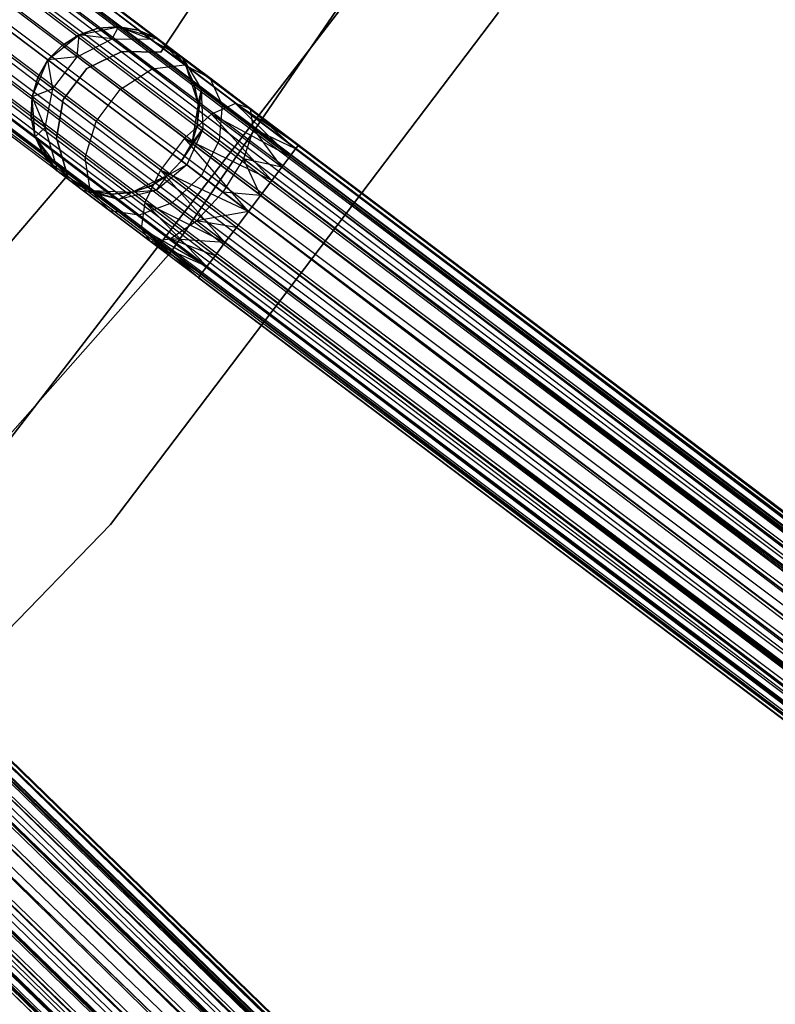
# Model space of a CAD drawing. Extents: x -189 to 189, y -189 to 189.
# Tile 228 of 256: x 47 to 56, y -47 to -35. Entities that reach past the tile are written whole.
import ezdxf

# ---------------------------------------------------------------- set-up
doc = ezdxf.new("R2010")
doc.units = 0
doc.header["$LTSCALE"] = 25.4
doc.layers.get('0').update_dxf_attribs({"linetype": 'CONTINUOUS'})

# ---------------------------------------------------------------- blocks, each defined once
blk = doc.blocks.new('NL2500012474_STL')
at = {"color": 0}
for p, q in [((326.377, -100.735, 177.379), (226.432, -25.26, 177.621)), ((326.377, -100.735, 177.379), (226.432, -25.26, 177.379)), ((326.342, -100.781, 177.855), (226.432, -25.26, 177.621)), ((326.342, -100.781, 177.855), (226.432, -25.26, 177.621)), ((326.377, -100.735, 177.379), (226.432, -25.26, 177.621)), ((326.377, -100.735, 177.379), (226.432, -25.26, 177.379)), ((326.342, -100.781, 177.855), (226.397, -25.306, 177.855)), ((326.342, -100.781, 177.855), (226.397, -25.306, 177.855)), ((226.397, -25.306, 177.145), (326.377, -100.735, 177.379)), ((226.397, -25.306, 177.145), (326.377, -100.735, 177.379)), ((326.178, -100.998, 178.249), (226.329, -25.395, 178.068)), ((326.178, -100.998, 178.249), (226.329, -25.395, 178.068)), ((326.342, -100.781, 177.855), (226.329, -25.395, 178.068)), ((326.342, -100.781, 177.855), (226.329, -25.395, 178.068)), ((226.329, -25.395, 176.932), (326.274, -100.87, 176.932)), ((226.329, -25.395, 176.932), (326.274, -100.87, 176.932)), ((226.329, -25.395, 176.932), (326.377, -100.735, 177.379)), ((226.329, -25.395, 176.932), (326.377, -100.735, 177.379)), ((325.923, -101.336, 178.471), (226.233, -25.523, 178.249)), ((325.923, -101.336, 178.471), (226.233, -25.523, 178.249)), ((326.178, -100.998, 178.249), (226.233, -25.523, 178.249)), ((326.178, -100.998, 178.249), (226.233, -25.523, 178.249)), ((226.233, -25.523, 176.751), (326.274, -100.87, 176.932)), ((226.233, -25.523, 176.751), (326.274, -100.87, 176.932)), ((325.923, -101.336, 178.471), (226.113, -25.681, 178.385)), ((325.923, -101.336, 178.471), (226.113, -25.681, 178.385)), ((326.058, -101.156, 176.615), (226.113, -25.681, 176.615)), ((226.113, -25.681, 176.615), (326.274, -100.87, 176.932)), ((226.113, -25.681, 176.615), (326.274, -100.87, 176.932)), ((326.058, -101.156, 176.615), (226.113, -25.681, 176.615)), ((325.923, -101.336, 178.471), (225.978, -25.861, 178.471)), ((325.923, -101.336, 178.471), (225.978, -25.861, 178.471)), ((225.978, -25.861, 176.529), (326.058, -101.156, 176.615)), ((225.978, -25.861, 176.529), (326.058, -101.156, 176.615)), ((325.778, -101.527, 178.5), (225.833, -26.052, 178.5)), ((325.778, -101.527, 178.5), (225.833, -26.052, 178.5)), ((225.833, -26.052, 176.5), (325.778, -101.527, 176.5)), ((225.833, -26.052, 176.5), (325.778, -101.527, 176.5)), ((225.833, -26.052, 176.5), (326.058, -101.156, 176.615)), ((225.833, -26.052, 176.5), (326.058, -101.156, 176.615)), ((325.379, -102.056, 178.249), (225.689, -26.243, 178.471)), ((325.379, -102.056, 178.249), (225.689, -26.243, 178.471)), ((325.634, -101.718, 178.471), (225.689, -26.243, 178.471)), ((325.634, -101.718, 178.471), (225.689, -26.243, 178.471)), ((225.689, -26.243, 176.529), (325.778, -101.527, 176.5)), ((225.689, -26.243, 176.529), (325.778, -101.527, 176.5)), ((325.498, -101.898, 176.615), (225.553, -26.423, 176.615)), ((225.553, -26.423, 176.615), (325.778, -101.527, 176.5)), ((325.498, -101.898, 176.615), (225.553, -26.423, 176.615)), ((325.379, -102.056, 178.249), (225.553, -26.423, 178.385)), ((325.379, -102.056, 178.249), (225.553, -26.423, 178.385)), ((225.553, -26.423, 176.615), (325.778, -101.527, 176.5)), ((325.498, -101.898, 176.615), (225.434, -26.581, 176.751)), ((325.498, -101.898, 176.615), (225.434, -26.581, 176.751)), ((325.215, -102.273, 177.855), (225.434, -26.581, 178.249)), ((325.215, -102.273, 177.855), (225.434, -26.581, 178.249)), ((325.379, -102.056, 178.249), (225.434, -26.581, 178.249)), ((325.379, -102.056, 178.249), (225.434, -26.581, 178.249)), ((325.282, -102.184, 176.932), (225.27, -26.798, 177.145)), ((325.282, -102.184, 176.932), (225.27, -26.798, 177.145)), ((325.18, -102.319, 177.379), (225.27, -26.798, 177.855)), ((325.18, -102.319, 177.379), (225.27, -26.798, 177.855)), ((325.215, -102.273, 177.855), (225.27, -26.798, 177.855)), ((325.215, -102.273, 177.855), (225.27, -26.798, 177.855)), ((325.498, -101.898, 176.615), (225.337, -26.709, 176.932)), ((325.498, -101.898, 176.615), (225.337, -26.709, 176.932)), ((325.282, -102.184, 176.932), (225.337, -26.709, 176.932)), ((325.282, -102.184, 176.932), (225.337, -26.709, 176.932)), ((325.215, -102.273, 177.855), (225.337, -26.709, 178.068)), ((325.215, -102.273, 177.855), (225.337, -26.709, 178.068)), ((325.18, -102.319, 177.379), (225.235, -26.844, 177.379)), ((325.18, -102.319, 177.379), (225.235, -26.844, 177.621)), ((325.282, -102.184, 176.932), (225.235, -26.844, 177.379)), ((325.282, -102.184, 176.932), (225.235, -26.844, 177.379)), ((325.18, -102.319, 177.379), (225.235, -26.844, 177.379)), ((325.18, -102.319, 177.379), (225.235, -26.844, 177.621)), ((312.974, -116.569, 177.379), (223.062, -29.384, 177.621)), ((312.974, -116.569, 177.379), (223.062, -29.384, 177.379)), ((312.934, -116.61, 177.855), (223.062, -29.384, 177.621)), ((312.934, -116.61, 177.855), (223.062, -29.384, 177.621)), ((312.974, -116.569, 177.379), (223.062, -29.384, 177.621)), ((312.974, -116.569, 177.379), (223.062, -29.384, 177.379)), ((312.934, -116.61, 177.855), (223.022, -29.425, 177.855)), ((312.934, -116.61, 177.855), (223.022, -29.425, 177.855)), ((223.022, -29.425, 177.145), (312.974, -116.569, 177.379)), ((223.022, -29.425, 177.145), (312.974, -116.569, 177.379)), ((312.45, -117.11, 178.471), (222.833, -29.62, 178.249)), ((312.45, -117.11, 178.471), (222.833, -29.62, 178.249)), ((312.745, -116.805, 178.249), (222.833, -29.62, 178.249)), ((312.745, -116.805, 178.249), (222.833, -29.62, 178.249)), ((222.833, -29.62, 176.751), (312.856, -116.691, 176.932)), ((222.833, -29.62, 176.751), (312.856, -116.691, 176.932)), ((312.745, -116.805, 178.249), (222.944, -29.506, 178.068)), ((312.745, -116.805, 178.249), (222.944, -29.506, 178.068)), ((312.934, -116.61, 177.855), (222.944, -29.506, 178.068)), ((312.934, -116.61, 177.855), (222.944, -29.506, 178.068)), ((222.944, -29.506, 176.932), (312.856, -116.691, 176.932)), ((222.944, -29.506, 176.932), (312.856, -116.691, 176.932)), ((222.944, -29.506, 176.932), (312.974, -116.569, 177.379)), ((222.944, -29.506, 176.932), (312.974, -116.569, 177.379)), ((312.45, -117.11, 178.471), (222.694, -29.763, 178.385)), ((312.45, -117.11, 178.471), (222.694, -29.763, 178.385)), ((312.607, -116.948, 176.615), (222.694, -29.763, 176.615)), ((222.694, -29.763, 176.615), (312.856, -116.691, 176.932)), ((222.694, -29.763, 176.615), (312.856, -116.691, 176.932)), ((312.607, -116.948, 176.615), (222.694, -29.763, 176.615)), ((312.45, -117.11, 178.471), (222.538, -29.925, 178.471)), ((312.45, -117.11, 178.471), (222.538, -29.925, 178.471)), ((222.538, -29.925, 176.529), (312.607, -116.948, 176.615)), ((222.538, -29.925, 176.529), (312.607, -116.948, 176.615)), ((312.283, -117.281, 178.5), (222.371, -30.096, 178.5)), ((312.283, -117.281, 178.5), (222.371, -30.096, 178.5)), ((222.371, -30.096, 176.5), (312.283, -117.281, 176.5)), ((222.371, -30.096, 176.5), (312.283, -117.281, 176.5)), ((222.371, -30.096, 176.5), (312.607, -116.948, 176.615)), ((222.371, -30.096, 176.5), (312.607, -116.948, 176.615)), ((311.822, -117.757, 178.249), (222.204, -30.268, 178.471)), ((311.822, -117.757, 178.249), (222.204, -30.268, 178.471)), ((312.117, -117.453, 178.471), (222.204, -30.268, 178.471)), ((312.117, -117.453, 178.471), (222.204, -30.268, 178.471)), ((222.204, -30.268, 176.529), (312.283, -117.281, 176.5)), ((222.204, -30.268, 176.529), (312.283, -117.281, 176.5)), ((311.96, -117.615, 176.615), (222.047, -30.43, 176.615)), ((222.047, -30.43, 176.615), (312.283, -117.281, 176.5)), ((311.96, -117.615, 176.615), (222.047, -30.43, 176.615)), ((311.822, -117.757, 178.249), (222.047, -30.43, 178.385)), ((311.822, -117.757, 178.249), (222.047, -30.43, 178.385)), ((222.047, -30.43, 176.615), (312.283, -117.281, 176.5)), ((311.96, -117.615, 176.615), (221.909, -30.572, 176.751)), ((311.96, -117.615, 176.615), (221.909, -30.572, 176.751)), ((311.633, -117.953, 177.855), (221.909, -30.572, 178.249)), ((311.633, -117.953, 177.855), (221.909, -30.572, 178.249)), ((311.822, -117.757, 178.249), (221.909, -30.572, 178.249)), ((311.822, -117.757, 178.249), (221.909, -30.572, 178.249)), ((311.711, -117.872, 176.932), (221.72, -30.768, 177.145)), ((311.711, -117.872, 176.932), (221.72, -30.768, 177.145)), ((311.592, -117.994, 177.379), (221.72, -30.768, 177.855)), ((311.592, -117.994, 177.379), (221.72, -30.768, 177.855)), ((311.633, -117.953, 177.855), (221.72, -30.768, 177.855)), ((311.633, -117.953, 177.855), (221.72, -30.768, 177.855)), ((311.96, -117.615, 176.615), (221.798, -30.687, 176.932)), ((311.96, -117.615, 176.615), (221.798, -30.687, 176.932)), ((311.711, -117.872, 176.932), (221.798, -30.687, 176.932)), ((311.711, -117.872, 176.932), (221.798, -30.687, 176.932)), ((311.633, -117.953, 177.855), (221.798, -30.687, 178.068)), ((311.633, -117.953, 177.855), (221.798, -30.687, 178.068)), ((311.592, -117.994, 177.379), (221.68, -30.809, 177.379)), ((311.592, -117.994, 177.379), (221.68, -30.809, 177.621)), ((311.711, -117.872, 176.932), (221.68, -30.809, 177.379)), ((311.711, -117.872, 176.932), (221.68, -30.809, 177.379)), ((311.592, -117.994, 177.379), (221.68, -30.809, 177.379)), ((311.592, -117.994, 177.379), (221.68, -30.809, 177.621)), ((243.206, -31.05, 22), (240.109, -35.72, 22)), ((240.109, -35.72, 20), (243.206, -31.05, 20)), ((240.109, -35.72, 20), (243.206, -31.05, 20)), ((243.206, -31.05, 22), (240.109, -35.72, 22)), ((244.539, -31.809, 26.5), (240.228, -38.108, 26.5)), ((240.228, -38.108, 17), (244.539, -31.809, 17)), ((240.228, -38.108, 17), (244.539, -31.809, 17)), ((244.539, -31.809, 26.5), (240.228, -38.108, 26.5)), ((242.608, -34.749, 20), (238.046, -40.678, 20)), ((238.046, -40.678, 19), (242.608, -34.749, 19)), ((242.608, -34.749, 20), (238.046, -40.678, 20)), ((238.046, -40.678, 19), (242.608, -34.749, 19)), ((239.506, -41.359, 26.5), (244.14, -35.249, 26.5)), ((244.14, -35.249, 17), (239.506, -41.359, 17)), ((239.506, -41.359, 26.5), (244.14, -35.249, 26.5)), ((244.14, -35.249, 17), (239.506, -41.359, 17)), ((239.133, -35.513, 20), (239.602, -35.418, 20)), ((239.133, -35.513, 20), (239.602, -35.418, 20)), ((239.362, -35.437, 25.5), (239.133, -35.513, 25.5)), ((239.133, -35.513, 20), (239.362, -35.437, 25.5)), ((239.362, -35.437, 25.5), (239.133, -35.513, 25.5)), ((239.133, -35.513, 20), (239.362, -35.437, 25.5)), ((239.602, -35.418, 25.5), (239.362, -35.437, 25.5)), ((239.362, -35.437, 25.5), (239.602, -35.418, 20)), ((239.362, -35.437, 25.5), (239.602, -35.418, 20)), ((239.602, -35.418, 25.5), (239.362, -35.437, 25.5)), ((239.528, -35.563, 26.552), (239.362, -35.437, 25.5)), ((239.528, -35.563, 26.552), (239.362, -35.437, 25.5)), ((239.528, -35.563, 26.552), (239.602, -35.418, 25.5)), ((239.528, -35.563, 26.552), (239.602, -35.418, 25.5)), ((239.602, -35.418, 20), (240.061, -35.553, 20)), ((239.983, -35.566, 26.401), (239.602, -35.418, 25.5)), ((239.983, -35.566, 26.401), (239.602, -35.418, 25.5)), ((239.84, -35.458, 25.5), (239.602, -35.418, 25.5)), ((239.602, -35.418, 20), (239.84, -35.458, 25.5)), ((239.602, -35.418, 20), (240.061, -35.553, 20)), ((239.602, -35.418, 25.5), (239.602, -35.418, 20)), ((239.602, -35.418, 25.5), (239.602, -35.418, 20)), ((239.84, -35.458, 25.5), (239.602, -35.418, 25.5)), ((239.602, -35.418, 20), (239.84, -35.458, 25.5)), ((239.983, -35.566, 26.401), (239.84, -35.458, 25.5)), ((239.983, -35.566, 26.401), (239.84, -35.458, 25.5)), ((240.061, -35.553, 25.5), (239.84, -35.458, 25.5)), ((239.84, -35.458, 25.5), (240.061, -35.553, 20)), ((239.84, -35.458, 25.5), (240.061, -35.553, 20)), ((240.061, -35.553, 25.5), (239.84, -35.458, 25.5)), ((238.761, -35.815, 20), (239.133, -35.513, 20)), ((238.761, -35.815, 20), (239.133, -35.513, 20)), ((239.133, -35.513, 25.5), (238.929, -35.641, 25.5)), ((238.929, -35.641, 25.5), (239.133, -35.513, 20)), ((238.929, -35.641, 25.5), (239.133, -35.513, 20)), ((239.133, -35.513, 25.5), (238.929, -35.641, 25.5)), ((239.109, -35.778, 26.637), (239.133, -35.513, 25.5)), ((239.109, -35.778, 26.637), (239.133, -35.513, 25.5)), ((239.109, -35.778, 26.637), (239.528, -35.563, 26.552)), ((239.109, -35.778, 26.637), (239.528, -35.563, 26.552)), ((239.528, -35.563, 26.552), (239.133, -35.513, 25.5)), ((239.528, -35.563, 26.552), (239.133, -35.513, 25.5)), ((239.133, -35.513, 25.5), (239.133, -35.513, 20)), ((239.133, -35.513, 25.5), (239.133, -35.513, 20)), ((239.528, -35.563, 26.552), (239.983, -35.566, 26.401)), ((240.004, -35.922, 27.443), (239.528, -35.563, 26.552)), ((240.004, -35.922, 27.443), (239.528, -35.563, 26.552)), ((239.528, -35.563, 26.552), (239.983, -35.566, 26.401)), ((239.983, -35.566, 26.401), (240.061, -35.553, 25.5)), ((239.983, -35.566, 26.401), (240.061, -35.553, 25.5)), ((239.983, -35.566, 26.401), (240.368, -35.784, 26.219)), ((240.39, -35.873, 27.165), (239.983, -35.566, 26.401)), ((240.39, -35.873, 27.165), (239.983, -35.566, 26.401)), ((239.983, -35.566, 26.401), (240.368, -35.784, 26.219)), ((240.061, -35.553, 20), (240.406, -35.885, 20)), ((240.368, -35.784, 26.219), (240.061, -35.553, 25.5)), ((240.061, -35.553, 20), (240.254, -35.698, 25.5)), ((240.061, -35.553, 25.5), (240.061, -35.553, 20)), ((240.368, -35.784, 26.219), (240.061, -35.553, 25.5)), ((240.061, -35.553, 20), (240.254, -35.698, 25.5)), ((240.061, -35.553, 20), (240.406, -35.885, 20)), ((240.061, -35.553, 25.5), (240.061, -35.553, 20)), ((238.929, -35.641, 25.5), (238.761, -35.815, 25.5)), ((238.929, -35.641, 25.5), (238.761, -35.815, 25.5)), ((238.929, -35.641, 25.5), (238.761, -35.815, 20)), ((238.929, -35.641, 25.5), (238.761, -35.815, 20)), ((239.109, -35.778, 26.637), (238.929, -35.641, 25.5)), ((239.109, -35.778, 26.637), (238.929, -35.641, 25.5)), ((239.643, -35.712, 22), (239.224, -35.917, 22)), ((239.224, -35.917, 20), (239.643, -35.712, 20)), ((239.224, -35.917, 20), (239.643, -35.712, 20)), ((239.643, -35.712, 22), (239.224, -35.917, 22)), ((240.109, -35.72, 22), (239.643, -35.712, 22)), ((239.643, -35.712, 22), (239.643, -35.712, 20)), ((239.643, -35.712, 20), (240.109, -35.72, 20)), ((239.643, -35.712, 22), (239.643, -35.712, 20)), ((239.643, -35.712, 20), (240.109, -35.72, 20)), ((240.109, -35.72, 22), (239.643, -35.712, 22)), ((240.109, -35.72, 22), (240.109, -35.72, 20)), ((240.109, -35.72, 22), (240.109, -35.72, 20)), ((240.368, -35.784, 26.219), (240.254, -35.698, 25.5)), ((240.406, -35.885, 25.5), (240.254, -35.698, 25.5)), ((240.368, -35.784, 26.219), (240.254, -35.698, 25.5)), ((240.254, -35.698, 25.5), (240.406, -35.885, 20)), ((240.254, -35.698, 25.5), (240.406, -35.885, 20)), ((240.406, -35.885, 25.5), (240.254, -35.698, 25.5)), ((238.573, -36.255, 20), (238.761, -35.815, 20)), ((238.573, -36.255, 20), (238.761, -35.815, 20)), ((238.761, -35.815, 25.5), (238.64, -36.023, 25.5)), ((238.64, -36.023, 25.5), (238.761, -35.815, 20)), ((238.761, -35.815, 25.5), (238.64, -36.023, 25.5)), ((238.64, -36.023, 25.5), (238.761, -35.815, 20)), ((239.109, -35.778, 26.637), (238.761, -35.815, 25.5)), ((239.109, -35.778, 26.637), (238.761, -35.815, 25.5)), ((238.821, -36.16, 26.637), (238.761, -35.815, 25.5)), ((238.821, -36.16, 26.637), (238.761, -35.815, 25.5)), ((238.761, -35.815, 25.5), (238.761, -35.815, 20)), ((238.761, -35.815, 25.5), (238.761, -35.815, 20)), ((238.821, -36.16, 26.637), (239.109, -35.778, 26.637)), ((238.821, -36.16, 26.637), (239.109, -35.778, 26.637)), ((239.623, -36.166, 27.601), (239.109, -35.778, 26.637)), ((239.623, -36.166, 27.601), (239.109, -35.778, 26.637)), ((240.508, -36.103, 25.5), (240.368, -35.784, 26.219)), ((240.368, -35.784, 26.219), (240.595, -36.169, 26.048)), ((240.508, -36.103, 25.5), (240.368, -35.784, 26.219)), ((240.406, -35.885, 25.5), (240.368, -35.784, 26.219)), ((240.406, -35.885, 25.5), (240.368, -35.784, 26.219)), ((240.693, -36.03, 26.829), (240.368, -35.784, 26.219)), ((240.693, -36.03, 26.829), (240.368, -35.784, 26.219)), ((240.368, -35.784, 26.219), (240.595, -36.169, 26.048)), ((239.224, -35.917, 22), (238.943, -36.288, 22)), ((238.943, -36.288, 20), (239.224, -35.917, 20)), ((238.943, -36.288, 20), (239.224, -35.917, 20)), ((239.224, -35.917, 22), (238.943, -36.288, 22)), ((239.224, -35.917, 22), (239.224, -35.917, 20)), ((239.224, -35.917, 22), (239.224, -35.917, 20)), ((239.623, -36.166, 27.601), (240.004, -35.922, 27.443)), ((239.623, -36.166, 27.601), (240.004, -35.922, 27.443)), ((240.004, -35.922, 27.443), (240.39, -35.873, 27.165)), ((240.004, -35.922, 27.443), (240.39, -35.873, 27.165)), ((240.715, -36.46, 28.039), (240.004, -35.922, 27.443)), ((240.715, -36.46, 28.039), (240.004, -35.922, 27.443)), ((240.39, -35.873, 27.165), (240.693, -36.03, 26.829)), ((241, -36.334, 27.675), (240.39, -35.873, 27.165)), ((241, -36.334, 27.675), (240.39, -35.873, 27.165)), ((240.39, -35.873, 27.165), (240.693, -36.03, 26.829)), ((240.406, -35.885, 20), (240.556, -36.339, 20)), ((240.508, -36.103, 25.5), (240.406, -35.885, 25.5)), ((240.406, -35.885, 20), (240.508, -36.103, 25.5)), ((240.406, -35.885, 20), (240.556, -36.339, 20)), ((240.406, -35.885, 25.5), (240.406, -35.885, 20)), ((240.406, -35.885, 25.5), (240.406, -35.885, 20)), ((240.508, -36.103, 25.5), (240.406, -35.885, 25.5)), ((240.406, -35.885, 20), (240.508, -36.103, 25.5)), ((238.64, -36.023, 25.5), (238.573, -36.255, 25.5)), ((238.573, -36.255, 20), (238.64, -36.023, 25.5)), ((238.64, -36.023, 25.5), (238.573, -36.255, 25.5)), ((238.573, -36.255, 20), (238.64, -36.023, 25.5)), ((238.821, -36.16, 26.637), (238.64, -36.023, 25.5)), ((238.821, -36.16, 26.637), (238.64, -36.023, 25.5)), ((240.693, -36.03, 26.829), (240.843, -36.356, 26.513)), ((241.18, -36.397, 27.236), (240.693, -36.03, 26.829)), ((241.18, -36.397, 27.236), (240.693, -36.03, 26.829)), ((240.693, -36.03, 26.829), (240.843, -36.356, 26.513)), ((238.821, -36.16, 26.637), (238.573, -36.255, 25.5)), ((238.821, -36.16, 26.637), (238.573, -36.255, 25.5)), ((238.729, -36.622, 26.552), (238.821, -36.16, 26.637)), ((238.729, -36.622, 26.552), (238.821, -36.16, 26.637)), ((239.335, -36.548, 27.601), (238.821, -36.16, 26.637)), ((239.335, -36.548, 27.601), (238.821, -36.16, 26.637)), ((239.335, -36.548, 27.601), (239.623, -36.166, 27.601)), ((239.335, -36.548, 27.601), (239.623, -36.166, 27.601)), ((240.392, -36.747, 28.245), (239.623, -36.166, 27.601)), ((240.392, -36.747, 28.245), (239.623, -36.166, 27.601)), ((240.595, -36.169, 26.048), (240.508, -36.103, 25.5)), ((240.556, -36.339, 25.5), (240.508, -36.103, 25.5)), ((240.595, -36.169, 26.048), (240.508, -36.103, 25.5)), ((240.508, -36.103, 25.5), (240.556, -36.339, 20)), ((240.508, -36.103, 25.5), (240.556, -36.339, 20)), ((240.556, -36.339, 25.5), (240.508, -36.103, 25.5)), ((240.546, -36.58, 25.5), (240.595, -36.169, 26.048)), ((240.546, -36.58, 25.5), (240.595, -36.169, 26.048)), ((240.556, -36.339, 25.5), (240.595, -36.169, 26.048)), ((240.556, -36.339, 25.5), (240.595, -36.169, 26.048)), ((240.843, -36.356, 26.513), (240.595, -36.169, 26.048)), ((240.843, -36.356, 26.513), (240.595, -36.169, 26.048)), ((240.614, -36.631, 25.927), (240.595, -36.169, 26.048)), ((240.614, -36.631, 25.927), (240.595, -36.169, 26.048)), ((238.573, -36.255, 25.5), (238.562, -36.496, 25.5)), ((238.562, -36.496, 25.5), (238.573, -36.255, 20)), ((238.562, -36.496, 25.5), (238.573, -36.255, 20)), ((238.573, -36.255, 25.5), (238.562, -36.496, 25.5)), ((238.61, -36.732, 20), (238.573, -36.255, 20)), ((238.729, -36.622, 26.552), (238.573, -36.255, 25.5)), ((238.729, -36.622, 26.552), (238.573, -36.255, 25.5)), ((238.61, -36.732, 20), (238.573, -36.255, 20)), ((238.573, -36.255, 25.5), (238.573, -36.255, 20)), ((238.573, -36.255, 25.5), (238.573, -36.255, 20)), ((238.943, -36.288, 22), (238.862, -36.747, 22)), ((238.862, -36.747, 20), (238.943, -36.288, 20)), ((238.862, -36.747, 20), (238.943, -36.288, 20)), ((238.943, -36.288, 22), (238.862, -36.747, 22)), ((238.943, -36.288, 22), (238.943, -36.288, 20)), ((238.943, -36.288, 22), (238.943, -36.288, 20)), ((240.556, -36.339, 20), (240.478, -36.812, 20)), ((240.556, -36.339, 20), (240.478, -36.812, 20)), ((240.546, -36.58, 25.5), (240.556, -36.339, 25.5)), ((240.556, -36.339, 20), (240.546, -36.58, 25.5)), ((240.546, -36.58, 25.5), (240.556, -36.339, 25.5)), ((240.556, -36.339, 20), (240.546, -36.58, 25.5)), ((240.556, -36.339, 25.5), (240.556, -36.339, 20)), ((240.556, -36.339, 25.5), (240.556, -36.339, 20)), ((241, -36.334, 27.675), (240.715, -36.46, 28.039)), ((241, -36.334, 27.675), (240.715, -36.46, 28.039)), ((240.843, -36.356, 26.513), (240.806, -36.777, 26.288)), ((240.843, -36.356, 26.513), (240.806, -36.777, 26.288)), ((241.214, -36.636, 26.823), (240.843, -36.356, 26.513)), ((241.214, -36.636, 26.823), (240.843, -36.356, 26.513)), ((241.651, -36.966, 28.068), (241, -36.334, 27.675)), ((241.719, -36.877, 27.855), (241, -36.334, 27.675)), ((241.651, -36.966, 28.068), (241, -36.334, 27.675)), ((241.719, -36.877, 27.855), (241, -36.334, 27.675)), ((241.753, -36.831, 27.621), (241, -36.334, 27.675)), ((241.753, -36.831, 27.621), (241, -36.334, 27.675)), ((241.18, -36.397, 27.236), (241, -36.334, 27.675)), ((241.18, -36.397, 27.236), (241, -36.334, 27.675)), ((241.753, -36.831, 27.379), (241.18, -36.397, 27.236)), ((241.753, -36.831, 27.621), (241.18, -36.397, 27.236)), ((241.753, -36.831, 27.621), (241.18, -36.397, 27.236)), ((241.753, -36.831, 27.379), (241.18, -36.397, 27.236)), ((241.719, -36.877, 27.145), (241.18, -36.397, 27.236)), ((241.719, -36.877, 27.145), (241.18, -36.397, 27.236)), ((241.214, -36.636, 26.823), (241.18, -36.397, 27.236)), ((241.214, -36.636, 26.823), (241.18, -36.397, 27.236)), ((238.729, -36.622, 26.552), (238.562, -36.496, 25.5)), ((238.562, -36.496, 25.5), (238.61, -36.732, 25.5)), ((238.729, -36.622, 26.552), (238.562, -36.496, 25.5)), ((238.61, -36.732, 20), (238.562, -36.496, 25.5)), ((238.562, -36.496, 25.5), (238.61, -36.732, 25.5)), ((238.61, -36.732, 20), (238.562, -36.496, 25.5)), ((239.205, -36.981, 27.443), (239.335, -36.548, 27.601)), ((239.205, -36.981, 27.443), (239.335, -36.548, 27.601)), ((240.104, -37.129, 28.245), (239.335, -36.548, 27.601)), ((240.104, -37.129, 28.245), (239.335, -36.548, 27.601)), ((240.715, -36.46, 28.039), (240.392, -36.747, 28.245)), ((240.715, -36.46, 28.039), (240.392, -36.747, 28.245)), ((241.435, -37.252, 28.385), (240.715, -36.46, 28.039)), ((241.555, -37.094, 28.249), (240.715, -36.46, 28.039)), ((241.435, -37.252, 28.385), (240.715, -36.46, 28.039)), ((241.555, -37.094, 28.249), (240.715, -36.46, 28.039)), ((241.651, -36.966, 28.068), (240.715, -36.46, 28.039)), ((241.651, -36.966, 28.068), (240.715, -36.46, 28.039)), ((238.729, -36.622, 26.552), (238.61, -36.732, 25.5)), ((238.729, -36.622, 26.552), (238.61, -36.732, 25.5)), ((238.856, -37.058, 26.401), (238.729, -36.622, 26.552)), ((239.205, -36.981, 27.443), (238.729, -36.622, 26.552)), ((238.856, -37.058, 26.401), (238.729, -36.622, 26.552)), ((239.205, -36.981, 27.443), (238.729, -36.622, 26.552)), ((240.614, -36.631, 25.927), (240.357, -37.02, 25.5)), ((240.614, -36.631, 25.927), (240.357, -37.02, 25.5)), ((240.614, -36.631, 25.927), (240.418, -37.066, 25.883)), ((240.614, -36.631, 25.927), (240.418, -37.066, 25.883)), ((240.478, -36.812, 25.5), (240.546, -36.58, 25.5)), ((240.546, -36.58, 25.5), (240.478, -36.812, 20)), ((240.546, -36.58, 25.5), (240.478, -36.812, 20)), ((240.478, -36.812, 25.5), (240.546, -36.58, 25.5)), ((240.478, -36.812, 25.5), (240.614, -36.631, 25.927)), ((240.478, -36.812, 25.5), (240.614, -36.631, 25.927)), ((240.546, -36.58, 25.5), (240.614, -36.631, 25.927)), ((240.546, -36.58, 25.5), (240.614, -36.631, 25.927)), ((240.806, -36.777, 26.288), (240.614, -36.631, 25.927)), ((240.806, -36.777, 26.288), (240.614, -36.631, 25.927)), ((241.214, -36.636, 26.823), (241.095, -36.995, 26.53)), ((241.214, -36.636, 26.823), (241.095, -36.995, 26.53)), ((241.719, -36.877, 27.145), (241.214, -36.636, 26.823)), ((241.651, -36.966, 26.932), (241.214, -36.636, 26.823)), ((241.719, -36.877, 27.145), (241.214, -36.636, 26.823)), ((241.651, -36.966, 26.932), (241.214, -36.636, 26.823)), ((241.555, -37.094, 26.751), (241.214, -36.636, 26.823)), ((241.555, -37.094, 26.751), (241.214, -36.636, 26.823)), ((238.865, -37.137, 20), (238.61, -36.732, 20)), ((238.856, -37.058, 26.401), (238.61, -36.732, 25.5)), ((238.61, -36.732, 25.5), (238.713, -36.95, 25.5)), ((238.856, -37.058, 26.401), (238.61, -36.732, 25.5)), ((238.713, -36.95, 25.5), (238.61, -36.732, 20)), ((238.865, -37.137, 20), (238.61, -36.732, 20)), ((238.713, -36.95, 25.5), (238.61, -36.732, 20)), ((238.61, -36.732, 25.5), (238.713, -36.95, 25.5)), ((238.61, -36.732, 25.5), (238.61, -36.732, 20)), ((238.61, -36.732, 25.5), (238.61, -36.732, 20)), ((238.862, -36.747, 22), (238.862, -36.747, 20)), ((238.862, -36.747, 22), (238.862, -36.747, 20)), ((238.862, -36.747, 22), (238.996, -37.193, 22)), ((238.996, -37.193, 20), (238.862, -36.747, 20)), ((238.996, -37.193, 20), (238.862, -36.747, 20)), ((238.862, -36.747, 22), (238.996, -37.193, 22)), ((240.392, -36.747, 28.245), (240.104, -37.129, 28.245)), ((240.392, -36.747, 28.245), (240.104, -37.129, 28.245)), ((241.155, -37.623, 28.5), (240.392, -36.747, 28.245)), ((241.299, -37.432, 28.471), (240.392, -36.747, 28.245)), ((241.155, -37.623, 28.5), (240.392, -36.747, 28.245)), ((241.299, -37.432, 28.471), (240.392, -36.747, 28.245)), ((241.435, -37.252, 28.385), (240.392, -36.747, 28.245)), ((241.435, -37.252, 28.385), (240.392, -36.747, 28.245)), ((240.806, -36.777, 26.288), (240.591, -37.197, 26.207)), ((240.806, -36.777, 26.288), (240.591, -37.197, 26.207)), ((241.095, -36.995, 26.53), (240.806, -36.777, 26.288)), ((241.095, -36.995, 26.53), (240.806, -36.777, 26.288)), ((240.478, -36.812, 20), (240.357, -37.02, 20)), ((240.357, -37.02, 25.5), (240.478, -36.812, 25.5)), ((240.357, -37.02, 25.5), (240.478, -36.812, 25.5)), ((240.478, -36.812, 20), (240.357, -37.02, 20)), ((240.478, -36.812, 25.5), (240.478, -36.812, 20)), ((240.478, -36.812, 25.5), (240.478, -36.812, 20)), ((241.651, -36.966, 26.932), (241.719, -36.877, 27.145)), ((241.719, -36.877, 27.855), (241.651, -36.966, 28.068)), ((241.719, -36.877, 27.855), (241.651, -36.966, 28.068)), ((241.651, -36.966, 26.932), (241.719, -36.877, 27.145)), ((241.719, -36.877, 27.145), (241.753, -36.831, 27.379)), ((241.753, -36.831, 27.621), (241.719, -36.877, 27.855)), ((241.753, -36.831, 27.621), (241.719, -36.877, 27.855)), ((241.719, -36.877, 27.145), (241.753, -36.831, 27.379)), ((241.719, -36.877, 27.145), (320.203, -96.146, 27.145)), ((241.719, -36.877, 27.145), (320.203, -96.146, 27.145)), ((241.719, -36.877, 27.145), (320.238, -96.1, 27.621)), ((241.719, -36.877, 27.145), (320.238, -96.1, 27.621)), ((241.719, -36.877, 27.855), (320.136, -96.235, 28.068)), ((241.719, -36.877, 27.855), (320.136, -96.235, 28.068)), ((241.753, -36.831, 27.379), (320.238, -96.1, 27.621)), ((241.753, -36.831, 27.379), (320.238, -96.1, 27.621)), ((241.753, -36.831, 27.621), (320.238, -96.1, 27.621)), ((241.753, -36.831, 27.621), (320.238, -96.1, 27.621)), ((241.753, -36.831, 27.621), (320.136, -96.235, 28.068)), ((241.753, -36.831, 27.621), (320.136, -96.235, 28.068)), ((238.856, -37.058, 26.401), (238.713, -36.95, 25.5)), ((238.713, -36.95, 25.5), (238.865, -37.137, 25.5)), ((238.856, -37.058, 26.401), (238.713, -36.95, 25.5)), ((238.865, -37.137, 20), (238.713, -36.95, 25.5)), ((238.713, -36.95, 25.5), (238.865, -37.137, 25.5)), ((238.865, -37.137, 20), (238.713, -36.95, 25.5)), ((239.263, -37.366, 27.165), (239.205, -36.981, 27.443)), ((239.916, -37.518, 28.039), (239.205, -36.981, 27.443)), ((239.263, -37.366, 27.165), (239.205, -36.981, 27.443)), ((239.916, -37.518, 28.039), (239.205, -36.981, 27.443)), ((240.357, -37.02, 20), (240.19, -37.194, 20)), ((240.19, -37.194, 25.5), (240.357, -37.02, 25.5)), ((240.19, -37.194, 25.5), (240.357, -37.02, 25.5)), ((240.357, -37.02, 20), (240.19, -37.194, 20)), ((240.357, -37.02, 25.5), (240.418, -37.066, 25.883)), ((240.357, -37.02, 25.5), (240.418, -37.066, 25.883)), ((240.357, -37.02, 25.5), (240.357, -37.02, 20)), ((240.357, -37.02, 25.5), (240.357, -37.02, 20)), ((241.095, -36.995, 26.53), (240.85, -37.392, 26.424)), ((241.095, -36.995, 26.53), (240.85, -37.392, 26.424)), ((241.555, -37.094, 26.751), (241.095, -36.995, 26.53)), ((241.555, -37.094, 26.751), (241.095, -36.995, 26.53)), ((241.435, -37.252, 26.615), (241.095, -36.995, 26.53)), ((241.435, -37.252, 26.615), (241.095, -36.995, 26.53)), ((241.299, -37.432, 26.529), (241.095, -36.995, 26.53)), ((241.299, -37.432, 26.529), (241.095, -36.995, 26.53)), ((241.555, -37.094, 26.751), (241.651, -36.966, 26.932)), ((241.651, -36.966, 28.068), (241.555, -37.094, 28.249)), ((241.651, -36.966, 28.068), (241.555, -37.094, 28.249)), ((241.555, -37.094, 26.751), (241.651, -36.966, 26.932)), ((241.651, -36.966, 26.932), (320.04, -96.363, 26.751)), ((241.651, -36.966, 26.932), (320.04, -96.363, 26.751)), ((241.651, -36.966, 26.932), (320.203, -96.146, 27.145)), ((241.651, -36.966, 26.932), (320.203, -96.146, 27.145)), ((241.651, -36.966, 28.068), (320.136, -96.235, 28.068)), ((241.651, -36.966, 28.068), (320.136, -96.235, 28.068)), ((241.651, -36.966, 28.068), (319.92, -96.521, 28.385)), ((241.651, -36.966, 28.068), (319.92, -96.521, 28.385)), ((239.171, -37.369, 26.219), (238.856, -37.058, 26.401)), ((238.856, -37.058, 26.401), (238.865, -37.137, 25.5)), ((238.856, -37.058, 26.401), (238.865, -37.137, 25.5)), ((239.263, -37.366, 27.165), (238.856, -37.058, 26.401)), ((239.171, -37.369, 26.219), (238.856, -37.058, 26.401)), ((239.263, -37.366, 27.165), (238.856, -37.058, 26.401)), ((239.279, -37.377, 20), (238.865, -37.137, 20)), ((239.171, -37.369, 26.219), (238.865, -37.137, 25.5)), ((238.865, -37.137, 25.5), (238.865, -37.137, 20)), ((239.057, -37.282, 25.5), (238.865, -37.137, 20)), ((239.171, -37.369, 26.219), (238.865, -37.137, 25.5)), ((239.057, -37.282, 25.5), (238.865, -37.137, 20)), ((239.279, -37.377, 20), (238.865, -37.137, 20)), ((238.865, -37.137, 25.5), (238.865, -37.137, 20)), ((240.104, -37.129, 28.245), (239.916, -37.518, 28.039)), ((240.104, -37.129, 28.245), (239.916, -37.518, 28.039)), ((240.418, -37.066, 25.883), (240.053, -37.373, 25.927)), ((240.418, -37.066, 25.883), (240.053, -37.373, 25.927)), ((240.875, -37.994, 28.385), (240.104, -37.129, 28.245)), ((241.011, -37.814, 28.471), (240.104, -37.129, 28.245)), ((240.875, -37.994, 28.385), (240.104, -37.129, 28.245)), ((241.011, -37.814, 28.471), (240.104, -37.129, 28.245)), ((241.155, -37.623, 28.5), (240.104, -37.129, 28.245)), ((241.155, -37.623, 28.5), (240.104, -37.129, 28.245)), ((240.418, -37.066, 25.883), (240.19, -37.194, 25.5)), ((240.418, -37.066, 25.883), (240.19, -37.194, 25.5)), ((240.418, -37.066, 25.883), (240.591, -37.197, 26.207)), ((240.418, -37.066, 25.883), (240.591, -37.197, 26.207)), ((241.435, -37.252, 26.615), (241.555, -37.094, 26.751)), ((241.555, -37.094, 28.249), (241.435, -37.252, 28.385)), ((241.555, -37.094, 28.249), (241.435, -37.252, 28.385)), ((241.435, -37.252, 26.615), (241.555, -37.094, 26.751)), ((241.555, -37.094, 26.751), (320.04, -96.363, 26.751)), ((241.555, -37.094, 26.751), (320.04, -96.363, 26.751)), ((241.555, -37.094, 28.249), (319.92, -96.521, 28.385)), ((241.555, -37.094, 28.249), (319.92, -96.521, 28.385)), ((238.996, -37.193, 22), (235.349, -41.447, 22)), ((235.349, -41.447, 20), (238.996, -37.193, 20)), ((235.349, -41.447, 20), (238.996, -37.193, 20)), ((238.996, -37.193, 22), (235.349, -41.447, 22)), ((238.996, -37.193, 22), (238.996, -37.193, 20)), ((238.996, -37.193, 22), (238.996, -37.193, 20)), ((240.19, -37.194, 20), (239.757, -37.398, 20)), ((240.19, -37.194, 20), (239.757, -37.398, 20)), ((239.986, -37.322, 25.5), (240.19, -37.194, 25.5)), ((240.19, -37.194, 20), (239.986, -37.322, 25.5)), ((239.986, -37.322, 25.5), (240.19, -37.194, 25.5)), ((240.19, -37.194, 20), (239.986, -37.322, 25.5)), ((240.053, -37.373, 25.927), (240.19, -37.194, 25.5)), ((240.053, -37.373, 25.927), (240.19, -37.194, 25.5)), ((240.19, -37.194, 25.5), (240.19, -37.194, 20)), ((240.19, -37.194, 25.5), (240.19, -37.194, 20)), ((240.591, -37.197, 26.207), (240.246, -37.519, 26.288)), ((240.591, -37.197, 26.207), (240.246, -37.519, 26.288)), ((240.591, -37.197, 26.207), (240.85, -37.392, 26.424)), ((240.591, -37.197, 26.207), (240.85, -37.392, 26.424)), ((241.299, -37.432, 26.529), (241.435, -37.252, 26.615)), ((241.435, -37.252, 28.385), (241.299, -37.432, 28.471)), ((241.435, -37.252, 28.385), (241.299, -37.432, 28.471)), ((241.299, -37.432, 26.529), (241.435, -37.252, 26.615)), ((241.435, -37.252, 26.615), (319.784, -96.701, 26.529)), ((241.435, -37.252, 26.615), (319.784, -96.701, 26.529)), ((241.435, -37.252, 26.615), (320.04, -96.363, 26.751)), ((241.435, -37.252, 26.615), (320.04, -96.363, 26.751)), ((241.435, -37.252, 28.385), (319.92, -96.521, 28.385)), ((241.435, -37.252, 28.385), (319.92, -96.521, 28.385)), ((241.435, -37.252, 28.385), (319.64, -96.892, 28.5)), ((241.435, -37.252, 28.385), (319.64, -96.892, 28.5)), ((239.171, -37.369, 26.219), (239.057, -37.282, 25.5)), ((239.057, -37.282, 25.5), (239.279, -37.377, 25.5)), ((239.171, -37.369, 26.219), (239.057, -37.282, 25.5)), ((239.279, -37.377, 20), (239.057, -37.282, 25.5)), ((239.057, -37.282, 25.5), (239.279, -37.377, 25.5)), ((239.279, -37.377, 20), (239.057, -37.282, 25.5)), ((239.604, -37.482, 26.048), (239.171, -37.369, 26.219)), ((239.171, -37.369, 26.219), (239.279, -37.377, 25.5)), ((239.171, -37.369, 26.219), (239.279, -37.377, 25.5)), ((239.496, -37.614, 26.829), (239.171, -37.369, 26.219)), ((239.604, -37.482, 26.048), (239.171, -37.369, 26.219)), ((239.496, -37.614, 26.829), (239.171, -37.369, 26.219)), ((239.496, -37.614, 26.829), (239.263, -37.366, 27.165)), ((239.873, -37.826, 27.675), (239.263, -37.366, 27.165)), ((239.496, -37.614, 26.829), (239.263, -37.366, 27.165)), ((239.873, -37.826, 27.675), (239.263, -37.366, 27.165)), ((239.757, -37.398, 20), (239.279, -37.377, 20)), ((239.604, -37.482, 26.048), (239.279, -37.377, 25.5)), ((239.279, -37.377, 25.5), (239.517, -37.417, 25.5)), ((239.604, -37.482, 26.048), (239.279, -37.377, 25.5)), ((239.517, -37.417, 25.5), (239.279, -37.377, 20)), ((239.757, -37.398, 20), (239.279, -37.377, 20)), ((239.517, -37.417, 25.5), (239.279, -37.377, 20)), ((239.279, -37.377, 25.5), (239.517, -37.417, 25.5)), ((239.279, -37.377, 25.5), (239.279, -37.377, 20)), ((239.279, -37.377, 25.5), (239.279, -37.377, 20)), ((240.053, -37.373, 25.927), (239.604, -37.482, 26.048)), ((240.053, -37.373, 25.927), (239.604, -37.482, 26.048)), ((239.757, -37.398, 25.5), (239.986, -37.322, 25.5)), ((239.986, -37.322, 25.5), (239.757, -37.398, 20)), ((239.986, -37.322, 25.5), (239.757, -37.398, 20)), ((239.757, -37.398, 25.5), (239.986, -37.322, 25.5)), ((240.053, -37.373, 25.927), (239.757, -37.398, 25.5)), ((240.053, -37.373, 25.927), (239.757, -37.398, 25.5)), ((240.053, -37.373, 25.927), (239.986, -37.322, 25.5)), ((240.053, -37.373, 25.927), (239.986, -37.322, 25.5)), ((240.246, -37.519, 26.288), (240.053, -37.373, 25.927)), ((240.246, -37.519, 26.288), (240.053, -37.373, 25.927)), ((239.517, -37.417, 25.5), (239.757, -37.398, 25.5)), ((239.757, -37.398, 20), (239.517, -37.417, 25.5)), ((239.517, -37.417, 25.5), (239.757, -37.398, 25.5)), ((239.757, -37.398, 20), (239.517, -37.417, 25.5)), ((239.604, -37.482, 26.048), (239.517, -37.417, 25.5)), ((239.604, -37.482, 26.048), (239.517, -37.417, 25.5)), ((239.604, -37.482, 26.048), (239.757, -37.398, 25.5)), ((239.604, -37.482, 26.048), (239.757, -37.398, 25.5)), ((239.851, -37.669, 26.513), (239.604, -37.482, 26.048)), ((239.851, -37.669, 26.513), (239.604, -37.482, 26.048)), ((239.757, -37.398, 25.5), (239.757, -37.398, 20)), ((239.757, -37.398, 25.5), (239.757, -37.398, 20)), ((240.535, -37.737, 26.53), (240.85, -37.392, 26.424)), ((240.535, -37.737, 26.53), (240.85, -37.392, 26.424)), ((240.85, -37.392, 26.424), (241.155, -37.623, 26.5)), ((241.299, -37.432, 26.529), (240.85, -37.392, 26.424)), ((241.299, -37.432, 26.529), (240.85, -37.392, 26.424)), ((240.85, -37.392, 26.424), (241.155, -37.623, 26.5)), ((241.155, -37.623, 26.5), (241.299, -37.432, 26.529)), ((241.299, -37.432, 28.471), (241.155, -37.623, 28.5)), ((241.299, -37.432, 28.471), (241.155, -37.623, 28.5)), ((241.155, -37.623, 26.5), (241.299, -37.432, 26.529)), ((241.299, -37.432, 26.529), (319.784, -96.701, 26.529)), ((241.299, -37.432, 26.529), (319.784, -96.701, 26.529)), ((241.299, -37.432, 28.471), (319.64, -96.892, 28.5)), ((241.299, -37.432, 28.471), (319.64, -96.892, 28.5)), ((239.851, -37.669, 26.513), (239.496, -37.614, 26.829)), ((239.983, -37.982, 27.236), (239.496, -37.614, 26.829)), ((239.851, -37.669, 26.513), (239.496, -37.614, 26.829)), ((239.983, -37.982, 27.236), (239.496, -37.614, 26.829)), ((240.246, -37.519, 26.288), (239.851, -37.669, 26.513)), ((240.246, -37.519, 26.288), (239.851, -37.669, 26.513)), ((239.916, -37.518, 28.039), (239.873, -37.826, 27.675)), ((239.916, -37.518, 28.039), (239.873, -37.826, 27.675)), ((240.659, -38.28, 28.068), (239.916, -37.518, 28.039)), ((240.756, -38.152, 28.249), (239.916, -37.518, 28.039)), ((240.659, -38.28, 28.068), (239.916, -37.518, 28.039)), ((240.756, -38.152, 28.249), (239.916, -37.518, 28.039)), ((240.875, -37.994, 28.385), (239.916, -37.518, 28.039)), ((240.875, -37.994, 28.385), (239.916, -37.518, 28.039)), ((240.535, -37.737, 26.53), (240.246, -37.519, 26.288)), ((240.535, -37.737, 26.53), (240.246, -37.519, 26.288)), ((240.222, -37.949, 26.823), (239.851, -37.669, 26.513)), ((240.222, -37.949, 26.823), (239.851, -37.669, 26.513)), ((241.155, -37.623, 26.5), (240.535, -37.737, 26.53)), ((241.155, -37.623, 26.5), (240.535, -37.737, 26.53)), ((241.155, -37.623, 28.5), (241.011, -37.814, 28.471)), ((241.011, -37.814, 26.529), (241.155, -37.623, 26.5)), ((241.011, -37.814, 26.529), (241.155, -37.623, 26.5)), ((241.155, -37.623, 28.5), (241.011, -37.814, 28.471)), ((319.64, -96.892, 28.5), (241.155, -37.623, 28.5)), ((241.155, -37.623, 28.5), (319.36, -97.263, 28.385)), ((241.155, -37.623, 28.5), (319.36, -97.263, 28.385)), ((241.155, -37.623, 26.5), (319.64, -96.892, 26.5)), ((241.155, -37.623, 26.5), (319.64, -96.892, 26.5)), ((319.64, -96.892, 28.5), (241.155, -37.623, 28.5)), ((240.557, -38.415, 27.621), (239.873, -37.826, 27.675)), ((239.873, -37.826, 27.675), (239.983, -37.982, 27.236)), ((240.592, -38.369, 27.855), (239.873, -37.826, 27.675)), ((240.557, -38.415, 27.621), (239.873, -37.826, 27.675)), ((240.592, -38.369, 27.855), (239.873, -37.826, 27.675)), ((240.659, -38.28, 28.068), (239.873, -37.826, 27.675)), ((240.659, -38.28, 28.068), (239.873, -37.826, 27.675)), ((239.873, -37.826, 27.675), (239.983, -37.982, 27.236)), ((240.222, -37.949, 26.823), (240.535, -37.737, 26.53)), ((240.222, -37.949, 26.823), (240.535, -37.737, 26.53)), ((241.011, -37.814, 26.529), (240.535, -37.737, 26.53)), ((241.011, -37.814, 26.529), (240.535, -37.737, 26.53)), ((240.875, -37.994, 26.615), (240.535, -37.737, 26.53)), ((240.875, -37.994, 26.615), (240.535, -37.737, 26.53)), ((241.011, -37.814, 28.471), (240.875, -37.994, 28.385)), ((240.875, -37.994, 26.615), (241.011, -37.814, 26.529)), ((240.875, -37.994, 26.615), (241.011, -37.814, 26.529)), ((241.011, -37.814, 28.471), (240.875, -37.994, 28.385)), ((241.011, -37.814, 28.471), (319.36, -97.263, 28.385)), ((241.011, -37.814, 28.471), (319.36, -97.263, 28.385)), ((241.011, -37.814, 26.529), (319.496, -97.083, 26.529)), ((241.011, -37.814, 26.529), (319.496, -97.083, 26.529)), ((239.983, -37.982, 27.236), (240.222, -37.949, 26.823)), ((239.983, -37.982, 27.236), (240.222, -37.949, 26.823)), ((240.875, -37.994, 26.615), (240.222, -37.949, 26.823)), ((240.756, -38.152, 26.751), (240.222, -37.949, 26.823)), ((240.875, -37.994, 26.615), (240.222, -37.949, 26.823)), ((240.756, -38.152, 26.751), (240.222, -37.949, 26.823)), ((240.659, -38.28, 26.932), (240.222, -37.949, 26.823)), ((240.659, -38.28, 26.932), (240.222, -37.949, 26.823)), ((240.557, -38.415, 27.621), (239.983, -37.982, 27.236)), ((240.557, -38.415, 27.379), (239.983, -37.982, 27.236)), ((240.659, -38.28, 26.932), (239.983, -37.982, 27.236)), ((240.659, -38.28, 26.932), (239.983, -37.982, 27.236)), ((240.592, -38.369, 27.145), (239.983, -37.982, 27.236)), ((240.557, -38.415, 27.379), (239.983, -37.982, 27.236)), ((240.592, -38.369, 27.145), (239.983, -37.982, 27.236)), ((240.557, -38.415, 27.621), (239.983, -37.982, 27.236)), ((240.875, -37.994, 28.385), (240.756, -38.152, 28.249)), ((240.756, -38.152, 26.751), (240.875, -37.994, 26.615)), ((240.756, -38.152, 26.751), (240.875, -37.994, 26.615)), ((240.875, -37.994, 28.385), (240.756, -38.152, 28.249)), ((240.875, -37.994, 28.385), (319.36, -97.263, 28.385)), ((240.875, -37.994, 28.385), (319.36, -97.263, 28.385)), ((240.875, -37.994, 28.385), (319.144, -97.548, 28.068)), ((240.875, -37.994, 28.385), (319.144, -97.548, 28.068)), ((240.875, -37.994, 26.615), (319.24, -97.421, 26.751)), ((240.875, -37.994, 26.615), (319.24, -97.421, 26.751)), ((240.875, -37.994, 26.615), (319.496, -97.083, 26.529)), ((240.875, -37.994, 26.615), (319.496, -97.083, 26.529)), ((240.228, -38.108, 26.5), (235.175, -43.83, 26.5)), ((235.175, -43.83, 17), (240.228, -38.108, 17)), ((235.175, -43.83, 17), (240.228, -38.108, 17)), ((240.228, -38.108, 26.5), (235.175, -43.83, 26.5)), ((240.228, -38.108, 17), (240.228, -38.108, 26.5)), ((240.228, -38.108, 17), (240.228, -38.108, 26.5)), ((240.756, -38.152, 28.249), (240.659, -38.28, 28.068)), ((240.659, -38.28, 26.932), (240.756, -38.152, 26.751)), ((240.659, -38.28, 26.932), (240.756, -38.152, 26.751)), ((240.756, -38.152, 28.249), (240.659, -38.28, 28.068)), ((240.756, -38.152, 28.249), (319.144, -97.548, 28.068)), ((240.756, -38.152, 28.249), (319.144, -97.548, 28.068)), ((240.756, -38.152, 26.751), (319.24, -97.421, 26.751)), ((240.756, -38.152, 26.751), (319.24, -97.421, 26.751)), ((240.659, -38.28, 28.068), (240.592, -38.369, 27.855)), ((240.592, -38.369, 27.145), (240.659, -38.28, 26.932)), ((240.592, -38.369, 27.145), (240.659, -38.28, 26.932)), ((240.659, -38.28, 28.068), (240.592, -38.369, 27.855)), ((240.659, -38.28, 28.068), (319.144, -97.548, 28.068)), ((240.659, -38.28, 28.068), (319.144, -97.548, 28.068)), ((240.659, -38.28, 28.068), (319.042, -97.684, 27.621)), ((240.659, -38.28, 28.068), (319.042, -97.684, 27.621)), ((240.659, -38.28, 26.932), (319.077, -97.638, 27.145)), ((240.659, -38.28, 26.932), (319.077, -97.638, 27.145)), ((240.659, -38.28, 26.932), (319.24, -97.421, 26.751)), ((240.659, -38.28, 26.932), (319.24, -97.421, 26.751)), ((240.592, -38.369, 27.855), (240.557, -38.415, 27.621)), ((240.557, -38.415, 27.379), (240.592, -38.369, 27.145)), ((240.557, -38.415, 27.379), (240.592, -38.369, 27.145)), ((240.592, -38.369, 27.855), (240.557, -38.415, 27.621)), ((240.557, -38.415, 27.621), (319.042, -97.684, 27.621)), ((240.557, -38.415, 27.621), (319.042, -97.684, 27.621)), ((240.557, -38.415, 27.621), (319.077, -97.638, 27.145)), ((240.557, -38.415, 27.621), (319.077, -97.638, 27.145)), ((240.557, -38.415, 27.379), (319.077, -97.638, 27.145)), ((240.557, -38.415, 27.379), (319.077, -97.638, 27.145)), ((240.592, -38.369, 27.855), (319.042, -97.684, 27.621)), ((240.592, -38.369, 27.855), (319.042, -97.684, 27.621)), ((240.592, -38.369, 27.145), (319.077, -97.638, 27.145)), ((240.592, -38.369, 27.145), (319.077, -97.638, 27.145)), ((234.171, -46.866, 26.5), (239.506, -41.359, 26.5)), ((239.506, -41.359, 17), (234.171, -46.866, 17)), ((234.171, -46.866, 26.5), (239.506, -41.359, 26.5)), ((239.506, -41.359, 17), (234.171, -46.866, 17)), ((239.506, -41.359, 26.5), (239.506, -41.359, 17)), ((239.506, -41.359, 26.5), (239.506, -41.359, 17)), ((236.846, -42.75, 27.379), (307.452, -111.214, 27.621)), ((236.846, -42.75, 27.379), (307.452, -111.214, 27.621)), ((236.846, -42.75, 27.621), (307.452, -111.214, 27.621)), ((236.846, -42.75, 27.621), (307.452, -111.214, 27.621)), ((236.846, -42.75, 27.621), (307.334, -111.336, 28.068)), ((236.846, -42.75, 27.621), (307.334, -111.336, 28.068)), ((236.728, -42.871, 26.932), (307.223, -111.451, 26.751)), ((236.728, -42.871, 26.932), (307.223, -111.451, 26.751)), ((236.728, -42.871, 26.932), (307.412, -111.255, 27.145)), ((236.728, -42.871, 26.932), (307.412, -111.255, 27.145)), ((236.728, -42.871, 28.068), (307.334, -111.336, 28.068)), ((236.728, -42.871, 28.068), (307.334, -111.336, 28.068)), ((236.728, -42.871, 28.068), (307.085, -111.593, 28.385)), ((236.728, -42.871, 28.068), (307.085, -111.593, 28.385)), ((236.806, -42.791, 27.145), (307.412, -111.255, 27.145)), ((236.806, -42.791, 27.145), (307.412, -111.255, 27.145)), ((236.806, -42.791, 27.145), (307.452, -111.214, 27.621)), ((236.806, -42.791, 27.145), (307.452, -111.214, 27.621)), ((236.806, -42.791, 27.855), (307.334, -111.336, 28.068)), ((236.806, -42.791, 27.855), (307.334, -111.336, 28.068)), ((236.616, -42.986, 26.751), (307.223, -111.451, 26.751)), ((236.616, -42.986, 26.751), (307.223, -111.451, 26.751)), ((236.616, -42.986, 28.249), (307.085, -111.593, 28.385)), ((236.616, -42.986, 28.249), (307.085, -111.593, 28.385)), ((236.478, -43.129, 26.615), (306.928, -111.755, 26.529)), ((236.478, -43.129, 26.615), (306.928, -111.755, 26.529)), ((236.478, -43.129, 26.615), (307.223, -111.451, 26.751)), ((236.478, -43.129, 26.615), (307.223, -111.451, 26.751)), ((236.478, -43.129, 28.385), (307.085, -111.593, 28.385)), ((236.478, -43.129, 28.385), (307.085, -111.593, 28.385)), ((236.478, -43.129, 28.385), (306.761, -111.927, 28.5)), ((236.478, -43.129, 28.385), (306.761, -111.927, 28.5)), ((236.321, -43.29, 26.529), (306.928, -111.755, 26.529)), ((236.321, -43.29, 26.529), (306.928, -111.755, 26.529)), ((236.321, -43.29, 28.471), (306.761, -111.927, 28.5)), ((236.321, -43.29, 28.471), (306.761, -111.927, 28.5)), ((306.761, -111.927, 28.5), (236.155, -43.462, 28.5)), ((236.155, -43.462, 28.5), (306.438, -112.26, 28.385)), ((236.155, -43.462, 28.5), (306.438, -112.26, 28.385)), ((236.155, -43.462, 26.5), (306.761, -111.927, 26.5)), ((236.155, -43.462, 26.5), (306.761, -111.927, 26.5)), ((306.761, -111.927, 28.5), (236.155, -43.462, 28.5)), ((235.988, -43.634, 28.471), (306.438, -112.26, 28.385)), ((235.988, -43.634, 28.471), (306.438, -112.26, 28.385)), ((235.988, -43.634, 26.529), (306.595, -112.099, 26.529)), ((235.988, -43.634, 26.529), (306.595, -112.099, 26.529)), ((235.831, -43.796, 28.385), (306.438, -112.26, 28.385)), ((235.831, -43.796, 28.385), (306.438, -112.26, 28.385)), ((235.831, -43.796, 28.385), (306.188, -112.518, 28.068)), ((235.831, -43.796, 28.385), (306.188, -112.518, 28.068)), ((235.831, -43.796, 26.615), (306.3, -112.403, 26.751)), ((235.831, -43.796, 26.615), (306.3, -112.403, 26.751)), ((235.831, -43.796, 26.615), (306.595, -112.099, 26.529)), ((235.831, -43.796, 26.615), (306.595, -112.099, 26.529)), ((235.693, -43.938, 28.249), (306.188, -112.518, 28.068)), ((235.693, -43.938, 28.249), (306.188, -112.518, 28.068)), ((235.693, -43.938, 26.751), (306.3, -112.403, 26.751)), ((235.693, -43.938, 26.751), (306.3, -112.403, 26.751)), ((235.582, -44.053, 28.068), (306.188, -112.518, 28.068)), ((235.582, -44.053, 28.068), (306.188, -112.518, 28.068)), ((235.582, -44.053, 28.068), (306.07, -112.639, 27.621)), ((235.582, -44.053, 28.068), (306.07, -112.639, 27.621)), ((235.582, -44.053, 26.932), (306.11, -112.598, 27.145)), ((235.582, -44.053, 26.932), (306.11, -112.598, 27.145)), ((235.582, -44.053, 26.932), (306.3, -112.403, 26.751)), ((235.582, -44.053, 26.932), (306.3, -112.403, 26.751)), ((235.464, -44.175, 27.621), (306.07, -112.639, 27.621)), ((235.464, -44.175, 27.621), (306.07, -112.639, 27.621)), ((235.464, -44.175, 27.621), (306.11, -112.598, 27.145)), ((235.464, -44.175, 27.621), (306.11, -112.598, 27.145)), ((235.464, -44.175, 27.379), (306.11, -112.598, 27.145)), ((235.464, -44.175, 27.379), (306.11, -112.598, 27.145)), ((235.504, -44.133, 27.855), (306.07, -112.639, 27.621)), ((235.504, -44.133, 27.855), (306.07, -112.639, 27.621)), ((235.504, -44.133, 27.145), (306.11, -112.598, 27.145)), ((235.504, -44.133, 27.145), (306.11, -112.598, 27.145))]:
    blk.add_line(p, q, dxfattribs=at)

msp = doc.modelspace()

# ---------------------------------------------------------------- block references
at = {"color": 0}
msp.add_blockref('NL2500012474_STL', (-191.311, -0.058, -1716.743), dxfattribs=at)

doc.saveas('drawing.dxf')
